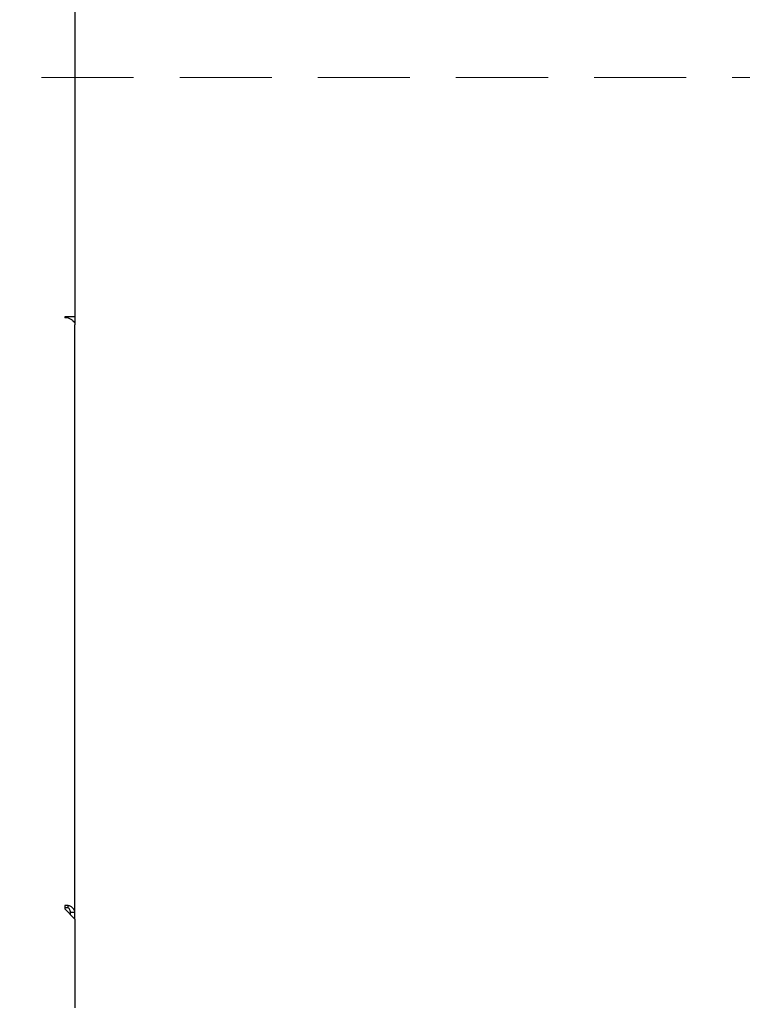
# Model space of a CAD drawing. Header units: inches. Extents: x 35 to 206, y 22 to 147.
# Tile 17 of 51: x 99.95 to 106.22, y 48 to 56.56. Entities that reach past the tile are written whole.
import ezdxf

# ---------------------------------------------------------------- set-up
doc = ezdxf.new("R2010")
doc.units = ezdxf.units.IN
doc.header["$LTSCALE"] = 16
doc.header["$MEASUREMENT"] = 0
doc.linetypes.add('HIDDEN', pattern=[0.075, 0.05, -0.025])
doc.layers.add('FORMAT', color=7, linetype='Continuous')

msp = doc.modelspace()

# ---------------------------------------------------------------- linework, layer by layer
at = {"color": 7, "linetype": 'Continuous', "lineweight": 25}
for p, q in [((100.4249, 56.916), (100.4249, 53.9804)), ((100.3359, 53.9804), (100.3359, 53.9704)), ((100.4249, 53.9804), (100.3359, 53.9804)), ((100.3659, 53.9704), (100.3359, 53.9704)), ((100.4249, 53.9804), (100.4249, 53.9109)), ((100.4249, 48.8042), (100.4249, 53.9109)), ((100.3359, 48.8637), (100.3359, 48.8342)), ((100.3659, 48.8637), (100.3359, 48.8637)), ((100.3659, 48.8442), (100.3359, 48.8442)), ((100.4249, 48.7452), (100.3359, 48.8342)), ((100.3659, 48.8442), (100.3659, 48.8637)), ((100.3859, 48.8042), (100.4249, 48.8042)), ((100.3859, 48.7842), (100.3859, 48.8042)), ((100.4249, 48.7452), (100.4249, 48.8042)), ((100.4249, 48.7452), (100.4249, 48.034)), ((100.4249, 48.034), (100.4249, 47.975))]:
    msp.add_line(p, q, dxfattribs=at)
for points in [[(100.3659, 53.9704), (100.3736, 53.9674), (100.3891, 53.9615), (100.4086, 53.9472), (100.4222, 53.93), (100.424, 53.9172), (100.4249, 53.9109)], [(100.4249, 48.8042), (100.424, 48.8106), (100.4222, 48.8233), (100.4086, 48.8406), (100.3891, 48.8549), (100.3736, 48.8608), (100.3659, 48.8637)], [(100.3859, 48.8042), (100.3856, 48.808), (100.385, 48.8156), (100.3804, 48.8264), (100.3737, 48.8363), (100.3685, 48.8416), (100.3659, 48.8442)]]:
    msp.add_open_spline(points, degree=3, dxfattribs=at)
at = {"layer": 'FORMAT', "linetype": 'HIDDEN', "lineweight": 18}
msp.add_line((47.3348, 56.061), (205.7069, 56.061), dxfattribs=at)

doc.saveas('drawing.dxf')
